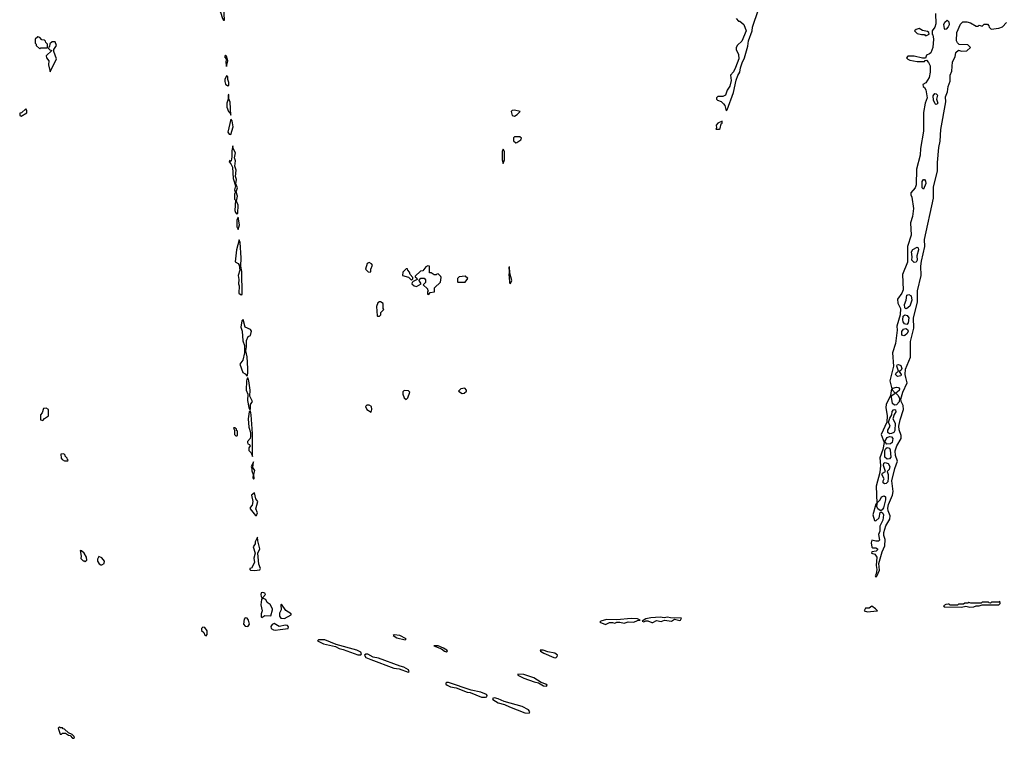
# Model space of a CAD drawing. Extents: x 2737564 to 2859580, y 876530 to 1012372.
# Tile 80 of 110: x 2762190 to 2771729, y 958270 to 965234. Entities that reach past the tile are written whole.
import ezdxf

# ---------------------------------------------------------------- set-up
doc = ezdxf.new("R2010")
doc.units = 0

msp = doc.modelspace()

# ---------------------------------------------------------------- linework, layer by layer
at = {"layer": '0CON05XD'}
for points in [[(2764175, 965230), (2764165.7, 965415), (2764159.2, 965435), (2764156, 965495), (2764145, 965507.5), (2764112.5, 965485), (2764102.5, 965465), (2764102.5, 965435), (2764117.5, 965395), (2764118.8, 965335), (2764135.9, 965305.9), (2764154.3, 965244.3), (2764165, 965230), (2764175, 965230)], [(2769130, 965245), (2769155, 965220), (2769165, 965220), (2769206.4, 965186.4), (2769228.8, 965125), (2769186.7, 965025), (2769143.6, 964986.4), (2769130, 964965), (2769130, 964945), (2769153.3, 964895), (2769156, 964855), (2769125, 964770), (2769105, 964730), (2769077.5, 964695), (2769082.5, 964645), (2769069.5, 964590.5), (2769045, 964550), (2769026.4, 964503.6), (2769001.7, 964488.3), (2768955, 964490), (2768940, 964475), (2768940, 964465), (2768950, 964455), (2768985, 964440), (2769009.3, 964419.3), (2769021.7, 964401.7), (2769035, 964350), (2769045, 964360), (2769105, 964526.7), (2769132.2, 964647.8), (2769148, 964692), (2769168.1, 964725), (2769173.6, 964766.4), (2769189.1, 964815), (2769213.1, 964865), (2769245, 964977.5), (2769251.9, 965028.1), (2769285.4, 965125), (2769289.2, 965160.8), (2769347.8, 965332.2)], [(2771062.5, 965295), (2771066.7, 965195), (2771055, 965160), (2771030, 965125), (2771030, 965095), (2771037, 965087), (2771042.5, 965045), (2771036, 964965), (2771016.1, 964913.9), (2771005, 964902.5), (2770975, 964890), (2770965, 964860), (2770935, 964860), (2770855, 964880), (2770795, 964880), (2770780, 964865), (2770795, 964850), (2770815, 964842.5), (2770885, 964827.5), (2770955, 964830), (2770961.7, 964838.3), (2770975, 964840), (2770995, 964820), (2771010, 964785), (2771011.2, 964725), (2771001.2, 964675), (2770969.3, 964620.7), (2770940, 964605), (2770942.5, 964585), (2770956.4, 964576.4), (2770968.8, 964555), (2770982, 964475), (2770963.3, 964425), (2770946.7, 964335), (2770945.8, 964154.2), (2770916.2, 963985), (2770915, 963920), (2770878.8, 963785), (2770875.6, 963634.4), (2770863.8, 963605), (2770822.5, 963555), (2770822.5, 963535), (2770833.3, 963515), (2770847.5, 963405), (2770838.8, 963325), (2770820, 963265), (2770826, 963145), (2770791.2, 963035), (2770790, 962885), (2770743.9, 962766.1), (2770748, 962615), (2770736.2, 962585), (2770693.8, 962525), (2770698.3, 962488.3), (2770723.8, 962435), (2770720, 962375), (2770688.8, 962265), (2770690, 962225), (2770674.3, 962095), (2770646, 962006), (2770656.2, 961875), (2770620, 961735), (2770640, 961655), (2770632.3, 961637.7), (2770627.5, 961592.5), (2770583.8, 961505), (2770581.2, 961475), (2770594, 961395), (2770590, 961335), (2770536.7, 961215), (2770563.3, 961135), (2770551.2, 961068.8), (2770522.3, 960987.7), (2770529.2, 960915), (2770524.2, 960845), (2770486.2, 960715), (2770492.5, 960547.5), (2770485, 960540), (2770454, 960435), (2770471.7, 960381.7), (2770485, 960376.7), (2770516.2, 960405), (2770525, 960456.7), (2770535, 960463.8), (2770553.1, 960453.1), (2770558.1, 960435), (2770550.8, 960385), (2770524.3, 960324.3), (2770521.7, 960278.3), (2770509.2, 960245), (2770520.7, 960189.3), (2770508.6, 960181.4), (2770485, 960180), (2770445, 960190), (2770438.8, 960165), (2770445, 960122.5), (2770455, 960116.2), (2770485.7, 960115.7), (2770498.8, 960105), (2770498.8, 960095), (2770487.6, 960082.4), (2770445, 960077.5), (2770442.5, 960065), (2770475, 960054.2), (2770492.9, 960025), (2770486.7, 959945), (2770494.3, 959905), (2770487.5, 959865), (2770477.5, 959845), (2770485, 959832.5)], [(2771155, 965140), (2771147.8, 965147.8), (2771143.5, 965186.5), (2771151.3, 965208.7), (2771175, 965230), (2771191.7, 965211.7), (2771194, 965185), (2771185.9, 965164.1), (2771165, 965142.5), (2771155, 965140)], [(2770485, 959832.5), (2770495, 959840), (2770519.3, 959900.7), (2770513.3, 959965), (2770544.2, 960075.8), (2770570, 960135), (2770573.3, 960195), (2770561.2, 960235), (2770561.2, 960265), (2770580.5, 960329.5), (2770621.2, 960395), (2770623.8, 960425), (2770604, 960475), (2770601.2, 960498.8), (2770607.5, 960535), (2770644.1, 960625.9), (2770653, 960663), (2770640, 960765), (2770668, 960885), (2770693.3, 960955), (2770675, 961010), (2770672.5, 961055), (2770686.2, 961105), (2770728.8, 961175), (2770730, 961205), (2770710.8, 961260.8), (2770705.8, 961295), (2770719.2, 961355), (2770753.3, 961455), (2770750, 961495), (2770730, 961535), (2770726.7, 961555), (2770746, 961625), (2770786.2, 961715), (2770774, 961765), (2770767.5, 961795), (2770771.3, 961848.7), (2770818.8, 961965), (2770820.8, 962115), (2770851.2, 962245), (2770849.2, 962345), (2770886.2, 962495), (2770889.2, 962605), (2770923.8, 962755), (2770920.8, 962845), (2770926, 962895), (2770958.8, 963035), (2770956, 963105), (2771041.2, 963505), (2771044, 963615), (2771081.2, 963765), (2771080.5, 963849.5), (2771094.2, 963995.8), (2771108.8, 964055), (2771115, 964170), (2771161.7, 964438.3), (2771160, 964485), (2771180, 964535), (2771186.2, 964585), (2771203, 964637), (2771203.8, 964695), (2771220, 964735), (2771226.2, 964825), (2771252.5, 964875), (2771260, 964915), (2771285, 964940), (2771315, 964927.5), (2771365, 964932.5), (2771400, 964965), (2771375, 964990), (2771293, 964993), (2771275, 965010), (2771265, 965030), (2771268.3, 965108.3), (2771305, 965190), (2771328.3, 965211.7), (2771365, 965212.5), (2771401.7, 965201.7), (2771455, 965170), (2771475, 965170), (2771485, 965180), (2771515, 965170), (2771535, 965190), (2771565, 965190), (2771580, 965175), (2771581.7, 965161.7), (2771603, 965143), (2771677, 965153), (2771710, 965165), (2771750, 965205)], [(2770975, 965080), (2771000, 965095), (2770998.3, 965108.3), (2770985, 965120), (2770935, 965130), (2770905, 965147.5), (2770875, 965140), (2770860, 965125), (2770885, 965100), (2770925, 965090), (2770955, 965090), (2770961.7, 965081.7), (2770975, 965080)], [(2762385, 964952.5), (2762395, 964960), (2762458.3, 964961.7), (2762460, 964995), (2762441.7, 965011.7), (2762440, 965025), (2762430, 965035), (2762405, 965040), (2762385, 965060), (2762365, 965067.5), (2762340, 965045), (2762340, 965005), (2762350, 964995), (2762350, 964985), (2762385, 964952.5)], [(2762485, 964730), (2762547.5, 964855), (2762520, 964925), (2762520, 964945), (2762547.5, 964985), (2762535, 965020), (2762505, 965020), (2762481.7, 964998.3), (2762480, 964975), (2762471.7, 964968.3), (2762470, 964955), (2762481.7, 964941.7), (2762500, 964935), (2762447, 964883), (2762448.8, 964865), (2762473.3, 964835), (2762467.5, 964795), (2762485, 964730)], [(2764195, 964780), (2764206, 964835), (2764195, 964880), (2764185, 964890), (2764173.3, 964875), (2764190, 964855), (2764187.5, 964815), (2764195, 964780)], [(2764205, 964592.5), (2764215, 964600), (2764217.5, 964625), (2764206, 964655), (2764205, 964680), (2764195, 964690), (2764177.5, 964655), (2764177.5, 964635), (2764185, 964610), (2764205, 964592.5)], [(2764235, 964310), (2764230, 964435), (2764217, 964467), (2764215, 964510), (2764210, 964505), (2764210, 964465), (2764197.5, 964425), (2764197.5, 964385), (2764212.5, 964345), (2764228.3, 964328.3), (2764235, 964310)], [(2771065, 964411.2), (2771057.5, 964417.5), (2771043.3, 964455), (2771038.9, 964495), (2771055, 964516.9), (2771068.8, 964515), (2771081.7, 964501.7), (2771072.9, 964465), (2771084.2, 964425), (2771075, 964414), (2771065, 964411.2)], [(2762205, 964300), (2762258.3, 964331.7), (2762260, 964355), (2762248.3, 964368.3), (2762208.3, 964331.7), (2762191.7, 964328.3), (2762190, 964305), (2762205, 964300)], [(2766985, 964300), (2767010, 964315), (2767040, 964345), (2766985, 964357.5), (2766960, 964355), (2766952.5, 964345), (2766960, 964305), (2766985, 964300)], [(2764235, 964120), (2764257.5, 964195), (2764248.8, 964255), (2764235, 964270), (2764207.5, 964145), (2764220, 964125), (2764235, 964120)], [(2768965, 964172.5), (2768975, 964180), (2768987, 964223), (2768995, 964230), (2768995, 964250), (2768955, 964232.5), (2768938.3, 964211.7), (2768940, 964185), (2768932.5, 964172.5), (2768965, 964172.5)], [(2766995, 964040), (2767005, 964042.5), (2767045, 964070), (2767050, 964085), (2767035, 964100), (2766985, 964100), (2766975, 964090), (2766975, 964060), (2766995, 964040)], [(2764295, 963350), (2764301.7, 963358.3), (2764308.1, 963435), (2764290, 963475), (2764300, 963525), (2764287.5, 963565), (2764298.8, 963605), (2764282.5, 963642.5), (2764289.2, 963685), (2764281.2, 963715), (2764286.9, 963775), (2764273.3, 963815), (2764280, 963865), (2764271.2, 963895), (2764280, 963945), (2764257.5, 963985), (2764255, 964010), (2764243.6, 963963.6), (2764246.7, 963905), (2764240, 963865), (2764235, 963860), (2764221.7, 963868.3), (2764220, 963855), (2764237, 963837), (2764251.2, 963805), (2764256.7, 963695), (2764280, 963625), (2764272.5, 963585), (2764280, 963555), (2764270, 963545), (2764272.5, 963495), (2764280, 963485), (2764273.3, 963385), (2764280, 963365), (2764295, 963350)], [(2766875, 963840), (2766885.5, 963875), (2766885.6, 963955), (2766875, 963980), (2766864, 963955), (2766864, 963875), (2766875, 963840)], [(2770945, 963592.5), (2770932.5, 963605), (2770934.5, 963665), (2770945, 963684), (2770955, 963686), (2770965, 963670), (2770968.9, 963645), (2770945, 963592.5)], [(2764305, 963200), (2764320.8, 963245), (2764305, 963320), (2764293.3, 963295), (2764293.8, 963225), (2764305, 963200)], [(2764335, 962567.5), (2764345, 962570), (2764343.6, 962793.6), (2764332.5, 962845), (2764335.7, 962925), (2764325.8, 963075), (2764315, 963100), (2764292, 963005), (2764277, 962887), (2764305, 962872.5), (2764317.5, 962855), (2764324, 962805), (2764306.2, 962755), (2764313.8, 962715), (2764310, 962675), (2764317.5, 962655), (2764312.5, 962585), (2764335, 962567.5)], [(2770855, 962882.2), (2770832, 962905), (2770836, 962935), (2770829.4, 962985), (2770843.8, 963006.2), (2770885, 963029.2), (2770892.9, 963022.9), (2770896.8, 963003.2), (2770882.9, 962945), (2770885.7, 962905), (2770875, 962884.2), (2770855, 962882.2)], [(2765585, 962787.5), (2765592.5, 962795), (2765592.5, 962815), (2765607.5, 962855), (2765599.3, 962869.3), (2765575, 962880), (2765555, 962870), (2765540, 962815), (2765565, 962790), (2765585, 962787.5)], [(2766155, 962570), (2766165, 962590), (2766207.5, 962595), (2766210, 962635), (2766268.3, 962691.7), (2766272.5, 962735), (2766270, 962745), (2766245, 962770), (2766231.7, 962768.3), (2766225, 962760), (2766205, 962760), (2766175, 962780), (2766161.7, 962781.7), (2766160, 962845), (2766145, 962850), (2766125, 962837.5), (2766095, 962800), (2766071.7, 962798.3), (2766021.7, 962748.3), (2766021.7, 962741.7), (2766038.3, 962728.3), (2766040, 962715), (2766001.7, 962698.3), (2765991.7, 962688.3), (2765990, 962675), (2766010, 962655), (2766035, 962647.5), (2766080, 962675), (2766060, 962705), (2766061.7, 962718.3), (2766075, 962727.5), (2766108.3, 962728.3), (2766121.7, 962711.7), (2766121.7, 962688.3), (2766100, 962665), (2766140, 962625), (2766140, 962615), (2766150, 962605), (2766140, 962595), (2766140, 962575), (2766155, 962570)], [(2765985, 962710), (2765998.3, 962721.7), (2766000, 962735), (2765973, 962763), (2765967, 962787), (2765950, 962805), (2765948.3, 962818.3), (2765935, 962820), (2765903, 962787), (2765900, 962755), (2765958.3, 962738.3), (2765985, 962710)], [(2766505, 962690), (2766530, 962725), (2766505, 962747.5), (2766448.3, 962741.7), (2766430, 962725), (2766430, 962695), (2766435, 962690), (2766505, 962690)], [(2766945, 962677.5), (2766958.8, 962705), (2766938.3, 962778.3), (2766935, 962840), (2766930, 962835), (2766933.3, 962795), (2766927.5, 962755), (2766933, 962743), (2766933.9, 962683.9), (2766945, 962677.5)], [(2770775, 962431.2), (2770765, 962442.5), (2770761.4, 962475), (2770778.6, 962515), (2770784.2, 962565), (2770805, 962571.9), (2770825, 962556.7), (2770832.2, 962515), (2770812, 962458), (2770785, 962433.8), (2770775, 962431.2)], [(2765675, 962360), (2765687.5, 962375), (2765690, 962395), (2765717.5, 962425), (2765710, 962435), (2765710, 962485), (2765685, 962500), (2765675, 962500), (2765660.7, 962489.3), (2765647.5, 962455), (2765652.5, 962365), (2765655, 962360), (2765675, 962360)], [(2770785, 962280), (2770760.8, 962285), (2770747.5, 962305), (2770744.2, 962325.8), (2770750.3, 962359.7), (2770765, 962374.2), (2770788.2, 962368.2), (2770803.1, 962345), (2770798.9, 962295), (2770785, 962280)], [(2764395, 961780), (2764401.2, 961805), (2764401.4, 961855), (2764393.6, 961966.4), (2764380, 962025), (2764388.6, 962065), (2764388.6, 962125), (2764405, 962162.5), (2764427.5, 962175), (2764436.9, 962215), (2764425, 962231.9), (2764374.4, 962254.4), (2764355, 962327.5), (2764343.6, 962316.4), (2764333.3, 962255), (2764346.1, 962216.1), (2764351.7, 962121.7), (2764368.8, 962075), (2764367, 962007), (2764352.5, 961935), (2764322.5, 961895), (2764352.5, 961815), (2764375, 961802.5), (2764395, 961780)], [(2770755, 962170), (2770737.3, 962177.3), (2770736.8, 962213.2), (2770752, 962235), (2770775, 962240.5), (2770792.1, 962232.1), (2770797.8, 962215), (2770787.1, 962192.9), (2770765, 962173.8), (2770755, 962170)], [(2770695, 961776.9), (2770674.2, 961795), (2770684.5, 961815.5), (2770703.3, 961826.7), (2770686, 961875), (2770691.7, 961888.3), (2770705, 961894), (2770725, 961881.2), (2770737.1, 961855), (2770731.1, 961838.9), (2770710, 961825), (2770730, 961795), (2770725, 961782), (2770695, 961776.9)], [(2764425, 961460), (2764426.9, 961505), (2764445.5, 961535), (2764418, 961585), (2764422, 961645), (2764411.2, 961735), (2764405, 961760), (2764395, 961760), (2764386.7, 961735), (2764382.5, 961645), (2764400, 961605), (2764396.2, 961545), (2764410, 961475), (2764415, 961460), (2764425, 961460)], [(2765935, 961552.5), (2765951.7, 961568.3), (2765970, 961625), (2765957, 961637), (2765915, 961640), (2765903, 961627), (2765902.5, 961605), (2765915, 961570), (2765935, 961552.5)], [(2766475, 961612.5), (2766495, 961613.3), (2766520, 961635), (2766520, 961645), (2766501.7, 961661.7), (2766463, 961657), (2766440, 961635), (2766475, 961612.5)], [(2770665, 961499.2), (2770645.7, 961515), (2770636, 961575), (2770638.8, 961591.2), (2770670, 961615), (2770645.8, 961645), (2770648.3, 961661.7), (2770685, 961673.5), (2770705, 961669.2), (2770714.3, 961655), (2770709.6, 961640.4), (2770676.7, 961615), (2770701.8, 961591.8), (2770714.1, 961564.1), (2770710, 961530), (2770685, 961502), (2770665, 961499.2)], [(2762415, 961350), (2762430.7, 961369.3), (2762470, 961395), (2762470, 961455), (2762445, 961470), (2762420, 961465), (2762407.5, 961425), (2762390, 961405), (2762390, 961355), (2762415, 961350)], [(2764445, 961000), (2764445.6, 961225), (2764433.8, 961405), (2764425, 961442.5), (2764413.3, 961435), (2764403.3, 961365), (2764411.2, 961285), (2764427.5, 961235), (2764427.5, 961195), (2764423.3, 961175), (2764397.5, 961145), (2764397.5, 961135), (2764400, 961125), (2764416.4, 961116.4), (2764422.5, 961105), (2764410, 961085), (2764408.3, 961058.3), (2764432.5, 961035), (2764445, 961000)], [(2765595, 961430), (2765602.5, 961455), (2765597.5, 961485), (2765575, 961496.7), (2765553, 961497), (2765540, 961485), (2765552.5, 961455), (2765595, 961430)], [(2770615, 961221.4), (2770600, 961235), (2770599.2, 961255), (2770621.9, 961295), (2770605.8, 961335), (2770618.3, 961371.7), (2770640, 961405), (2770642.3, 961437.7), (2770655, 961453.3), (2770666.1, 961456.1), (2770675, 961452.5), (2770678, 961435), (2770662, 961408), (2770649.2, 961365), (2770672.4, 961322.4), (2770666.7, 961253.3), (2770657.5, 961235), (2770635, 961223.3), (2770615, 961221.4)], [(2764295, 961200), (2764300, 961205), (2764300, 961245), (2764291.7, 961251.7), (2764290, 961265), (2764275, 961280), (2764265, 961280), (2764260, 961275), (2764270, 961255), (2764270, 961215), (2764285, 961200), (2764295, 961200)], [(2770591.4, 961121.4), (2770570, 961145), (2770594.4, 961185.6), (2770615, 961195.8), (2770635, 961190.6), (2770648.6, 961175), (2770643.1, 961136.9), (2770625, 961122.5), (2770591.4, 961121.4)], [(2770595, 960975.7), (2770572, 960995), (2770571.4, 961058.6), (2770581.4, 961078.6), (2770595, 961088.8), (2770615, 961081.2), (2770624.2, 961065), (2770630, 960995), (2770615, 960977.5), (2770595, 960975.7)], [(2762655, 960960), (2762660, 960965), (2762651.7, 960971.7), (2762650, 960985), (2762630, 961005), (2762630, 961015), (2762617, 961027), (2762590, 961025), (2762592.5, 960985), (2762601.7, 960971.7), (2762625, 960960), (2762655, 960960)], [(2764455, 960780), (2764461.7, 960788.3), (2764456.7, 960825), (2764467.5, 960865), (2764450, 960895), (2764455, 960950), (2764432.5, 960905), (2764440, 960885), (2764438.3, 960861.7), (2764452.5, 960825), (2764450, 960795), (2764455, 960780)], [(2770567.5, 960737.5), (2770556.2, 960745), (2770556, 960765), (2770565.6, 960785), (2770543.6, 960826.4), (2770549.1, 960840.9), (2770577.5, 960855), (2770558.1, 960915), (2770562, 960935), (2770575, 960942.2), (2770602.3, 960932.3), (2770618.5, 960905), (2770613.8, 960876.2), (2770592.5, 960855), (2770604.4, 960825), (2770604.4, 960795), (2770598.9, 960755), (2770585, 960739.4), (2770567.5, 960737.5)], [(2764485, 960430), (2764493.3, 960455), (2764477.5, 960495), (2764496, 960565), (2764479.3, 960589.3), (2764465, 960647.5), (2764436.7, 960625), (2764450, 960565), (2764441.7, 960528.3), (2764423, 960507), (2764422.5, 960495), (2764475, 960430), (2764485, 960430)], [(2770535, 960476.2), (2770525, 960478.8), (2770503.3, 960495), (2770492.5, 960517.5), (2770500, 960555), (2770525, 960580), (2770540.4, 960609.6), (2770565, 960620.5), (2770579.1, 960609.1), (2770579.1, 960580.9), (2770558, 960505), (2770545, 960483.3), (2770535, 960476.2)], [(2764465, 959896.7), (2764515, 959902.5), (2764522.5, 959915), (2764507.3, 959957.3), (2764495.8, 960064.2), (2764516.2, 960105), (2764496, 960185), (2764495, 960220), (2764472.5, 960175), (2764472.5, 960155), (2764453.3, 960125), (2764470, 960065), (2764457.5, 960015), (2764463.8, 959975), (2764435, 959920), (2764420, 959915), (2764420, 959905), (2764425, 959900), (2764465, 959896.7)], [(2762825, 959980), (2762840, 959995), (2762837.5, 960025), (2762813, 960063), (2762788.3, 960088.3), (2762775, 960090), (2762786.7, 960035), (2762783, 960013), (2762805, 959990), (2762818.3, 959988.3), (2762825, 959980)], [(2762975, 959950), (2762985, 959951.2), (2763007.5, 959965), (2763010, 959985), (2762985, 960020), (2762958.3, 960031.7), (2762943.3, 960005), (2762943.8, 959985), (2762959.5, 959959.5), (2762975, 959950)], [(2764535, 959440), (2764565, 959458.9), (2764622.5, 959457.5), (2764640, 959515), (2764640, 959525), (2764615, 959566.7), (2764586.2, 959586.2), (2764573.3, 959615), (2764547.5, 959625), (2764546.7, 959635), (2764571.4, 959665), (2764566.2, 959676.2), (2764545, 959684.3), (2764530.8, 959679.2), (2764525.8, 959665), (2764528, 959645), (2764540, 959625), (2764533.9, 959616.1), (2764526.7, 959565), (2764540, 959505), (2764528.8, 959475), (2764528.3, 959448.3), (2764535, 959440)], [(2771315, 959540), (2771355, 959550), (2771395, 959541.2), (2771435, 959542.5), (2771455, 959553.3), (2771486.1, 959553.9), (2771515, 959562.5), (2771675, 959563.8), (2771690, 959575), (2771685, 959600), (2771675, 959590), (2771605, 959590), (2771595, 959580), (2771581.7, 959581.7), (2771575, 959590), (2771515, 959590), (2771505, 959580), (2771405, 959580), (2771385, 959587.5), (2771375, 959580), (2771345, 959580), (2771335, 959570), (2771285, 959570), (2771275, 959560), (2771205, 959560), (2771195, 959570), (2771185, 959570), (2771163, 959567), (2771140, 959555), (2771145, 959542.5), (2771315, 959540)], [(2764755, 959431.2), (2764820, 959465), (2764820, 959475), (2764768.3, 959508.3), (2764725, 959570), (2764720, 959565), (2764722.5, 959515), (2764708.3, 959481.7), (2764707.5, 959455), (2764720, 959435), (2764755, 959431.2)], [(2770405, 959496), (2770495, 959504.3), (2770500, 959505), (2770480, 959525), (2770445, 959550), (2770418, 959532), (2770385, 959532.5), (2770370, 959505), (2770405, 959496)], [(2764395, 959353.8), (2764405, 959356.7), (2764416.2, 959375), (2764406.4, 959416.4), (2764393.6, 959433.6), (2764375, 959436.7), (2764363.3, 959425), (2764356.7, 959375), (2764375, 959356.2), (2764395, 959353.8)], [(2767865, 959374.2), (2767905, 959392.5), (2767932.5, 959392.5), (2767955, 959384.2), (2767975.9, 959394.1), (2768005, 959396.7), (2768045, 959384.2), (2768085, 959398.8), (2768140, 959395), (2768175, 959412.5), (2768200, 959415), (2768176.4, 959426.4), (2768115, 959430), (2767975, 959416.7), (2767875, 959422.5), (2767820, 959405), (2767810, 959395), (2767865, 959374.2)], [(2768315, 959390.8), (2768325, 959392), (2768359.5, 959410.5), (2768405, 959400.8), (2768435.7, 959414.3), (2768505, 959406.7), (2768535, 959423.3), (2768585, 959411.2), (2768592.5, 959415), (2768600, 959435), (2768495, 959436.7), (2768465, 959443.3), (2768435, 959437.5), (2768395, 959443.3), (2768305, 959436.7), (2768255, 959427.5), (2768220, 959405), (2768235, 959397.5), (2768255, 959410), (2768275, 959410), (2768315, 959390.8)], [(2763995, 959262.5), (2764006.2, 959275), (2764005, 959310), (2763985, 959342.5), (2763965, 959346.2), (2763950, 959335), (2763950, 959315), (2763973.8, 959293.8), (2763985, 959270), (2763995, 959262.5)], [(2764666.4, 959316.4), (2764715, 959323.5), (2764790, 959335), (2764795, 959350), (2764785, 959363.8), (2764764.1, 959365.9), (2764705, 959354), (2764655, 959381.2), (2764636.2, 959373.8), (2764623.8, 959355), (2764626, 959335), (2764649.8, 959319.8), (2764666.4, 959316.4)], [(2765465, 959078.5), (2765495, 959078.6), (2765502.7, 959087.3), (2765495.6, 959105), (2765455, 959125.4), (2765255, 959178.1), (2765145, 959224.5), (2765085, 959225.7), (2765073.8, 959215), (2765133.8, 959185), (2765248.3, 959158.3), (2765285, 959140.4), (2765325, 959131.5), (2765465, 959078.5)], [(2765925, 959224.5), (2765933.3, 959235), (2765873.3, 959265), (2765816.7, 959273.3), (2765808.8, 959265), (2765843.3, 959245), (2765925, 959224.5)], [(2766325, 959109.2), (2766333.8, 959115), (2766327.5, 959125), (2766296.2, 959145), (2766245, 959166.4), (2766202.5, 959165), (2766276, 959136), (2766305, 959113.5), (2766325, 959109.2)], [(2767385, 959051.1), (2767398.3, 959061.7), (2767399.4, 959075), (2767375.3, 959095.3), (2767307.7, 959107.7), (2767262.5, 959125), (2767232.5, 959125), (2767235, 959112.9), (2767268.8, 959095), (2767363.9, 959053.9), (2767385, 959051.1)], [(2765955, 958910.5), (2765964.2, 958915.8), (2765957.8, 958935), (2765910.9, 958960.9), (2765875, 958968.2), (2765665, 959045.3), (2765615, 959057.9), (2765561.2, 959085), (2765543.4, 959086.6), (2765529.4, 959075), (2765542.8, 959052.8), (2765592.4, 959032.4), (2765815, 958950.8), (2765865, 958942.5), (2765955, 958910.5)], [(2767295, 958774.3), (2767298.8, 958785), (2767286.2, 958795), (2767241.9, 958811.9), (2767172, 958855), (2767075, 958886.8), (2767015, 958892.5), (2767015, 958882.9), (2767075, 958853.1), (2767175, 958816.5), (2767217.3, 958807.3), (2767265, 958778.1), (2767295, 958774.3)], [(2766702.6, 958667.4), (2766715, 958672.5), (2766719.4, 958685), (2766712.9, 958695), (2766658.1, 958718.1), (2766565, 958735.5), (2766345, 958810.9), (2766327.8, 958812.2), (2766317.5, 958805), (2766318.6, 958795), (2766330, 958785), (2766365, 958769.1), (2766417.7, 958757.7), (2766525, 958717.1), (2766555, 958712.5), (2766665, 958670), (2766702.6, 958667.4)], [(2767125, 958514.4), (2767131.1, 958525), (2767120.6, 958545), (2767058.9, 958578.9), (2766885, 958627.9), (2766825, 958653.8), (2766788.6, 958661.4), (2766771.2, 958655), (2766774, 958645), (2766824.7, 958614.7), (2766887.3, 958597.3), (2766933.8, 958573.8), (2767085, 958516.5), (2767125, 958514.4)], [(2762715, 958270), (2762720, 958275), (2762718.3, 958288.3), (2762698.3, 958308.3), (2762661.7, 958321.7), (2762625, 958360), (2762611.7, 958361.7), (2762605, 958370), (2762585, 958370), (2762575, 958380), (2762561.7, 958368.3), (2762581.7, 958311.7), (2762595, 958310), (2762605, 958320), (2762635, 958320), (2762661.7, 958301.7), (2762678.3, 958298.3), (2762701.7, 958271.7), (2762715, 958270)]]:
    msp.add_lwpolyline(points, dxfattribs=at)

doc.saveas('drawing.dxf')
